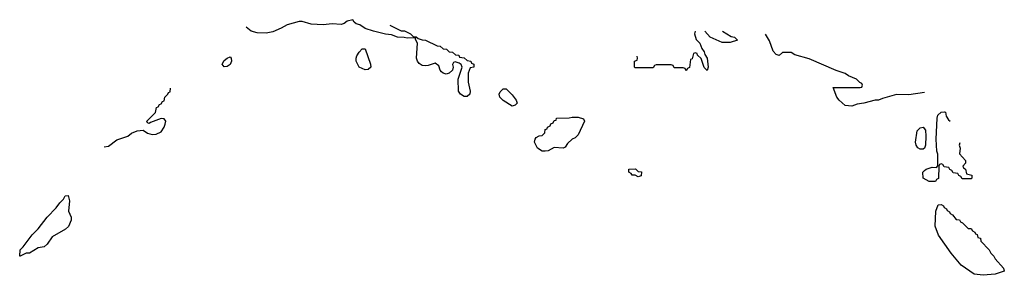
# Model space of a CAD drawing. Header units: inches. Extents: x 2604706 to 2755870, y 449242 to 584050.
# Tile 31 of 59: x 2721366 to 2727931, y 525302 to 527007. Entities that reach past the tile are written whole.
import ezdxf

# ---------------------------------------------------------------- set-up
doc = ezdxf.new("R2010")
doc.units = ezdxf.units.IN
doc.header["$MEASUREMENT"] = 0
doc.layers.add('C7522', color=7, linetype='Continuous')

msp = doc.modelspace()

# ---------------------------------------------------------------- linework, layer by layer
at = {"layer": 'C7522', "color": 6}
for points in [[(2723834, 526970), (2723910, 526932), (2723932, 526932), (2723972, 526912), (2723992.7, 526892.7), (2724010, 526892), (2724022, 526882), (2724050, 526872), (2724071.1, 526871.1), (2724150, 526832), (2724170, 526831.3), (2724190, 526812), (2724211, 526811), (2724230, 526792), (2724251.1, 526791.1), (2724272.7, 526772.7), (2724294, 526770), (2724298, 526758), (2724330, 526752), (2724350, 526734), (2724374, 526730), (2724378, 526718), (2724394, 526710), (2724394, 526690), (2724370, 526686), (2724356, 526650), (2724357.3, 526590), (2724370.4, 526530.4), (2724367.3, 526510), (2724350, 526495.1), (2724330, 526494), (2724306, 526510), (2724291.8, 526530), (2724289.7, 526610.3), (2724315.3, 526690), (2724308.7, 526708.7), (2724296.4, 526716.4), (2724270, 526726), (2724258, 526722), (2724252.7, 526707.3), (2724257.3, 526690), (2724250.7, 526670), (2724230.3, 526649.7), (2724210, 526644.2), (2724190, 526649.6), (2724178.6, 526658.6), (2724169.6, 526670), (2724159.6, 526699.6), (2724136.5, 526716.5), (2724090, 526701.6), (2724070, 526699.7), (2724050, 526702.4), (2724030, 526714.5), (2724017.6, 526730), (2724011.6, 526750), (2724019, 526850), (2724006, 526874), (2724006, 526886), (2723950, 526884), (2723929.2, 526889.2), (2723886, 526890), (2723845.2, 526905.2), (2723806, 526910), (2723726, 526930), (2723670, 526948.7), (2723634, 526974), (2723610, 526979), (2723595.3, 526990), (2723587.3, 527007.3), (2723550, 526997.2), (2723530, 526982.9), (2723510, 526975.6), (2723450, 526980.5), (2723390, 526973.3), (2723350, 526974.3), (2723310, 526978), (2723250, 526995.6), (2723230, 526995.1), (2723150, 526973.3), (2723110.2, 526949.8), (2723053.5, 526926.5), (2723010, 526918.3), (2722950, 526920.4), (2722910, 526929.7), (2722876.9, 526956.9)], [(2725870.8, 526930), (2725866, 526914), (2725876, 526876), (2725901, 526850), (2725914.4, 526814.4), (2725930, 526792), (2725934, 526774), (2725950.4, 526750.4), (2725957.3, 526690), (2725950, 526669), (2725930, 526688), (2725908.9, 526748.9), (2725886, 526770), (2725882, 526782), (2725870, 526786), (2725858, 526782), (2725850, 526746), (2725838, 526742), (2725831.6, 526688.4), (2725818, 526682), (2725810, 526666), (2725802, 526682), (2725790, 526686), (2725730, 526686), (2725722, 526702), (2725710, 526706), (2725610, 526706), (2725598, 526702), (2725590, 526686), (2725470, 526686), (2725466, 526690), (2725466, 526730), (2725482, 526738), (2725486, 526750), (2725484, 526764)], [(2726051.3, 526930), (2726110, 526896), (2726132, 526890), (2726152, 526870), (2726104, 526856), (2726050, 526854.5), (2725969.7, 526889.7), (2725933.2, 526930)], [(2727399.6, 526520.4), (2727293.8, 526506.2), (2727212.5, 526507.5), (2727118, 526482), (2727092, 526470), (2727070, 526469.3), (2726994, 526450), (2726950, 526444), (2726914, 526430), (2726870, 526434), (2726829.4, 526470), (2726814, 526490), (2726790, 526554), (2726970, 526554), (2726982, 526558), (2726986, 526570), (2726982, 526582), (2726967.3, 526587.3), (2726946, 526610), (2726893.2, 526633.2), (2726870, 526648.7), (2726810, 526669), (2726630, 526746), (2726533.6, 526773.6), (2726510, 526788), (2726452, 526788), (2726430.7, 526769.3), (2726410, 526775.3), (2726390, 526798), (2726366, 526866), (2726338.4, 526910)], [(2721930, 526159.1), (2721957.5, 526162.5), (2722013.7, 526206.3), (2722086, 526230), (2722110.5, 526249.5), (2722150, 526265.2), (2722190, 526269.2), (2722219, 526250), (2722250, 526240.5), (2722275.8, 526244.2), (2722310, 526258), (2722330, 526289.2), (2722337, 526310), (2722339.3, 526330), (2722330, 526346.8), (2722310, 526347.3), (2722238, 526322), (2722230, 526314), (2722218, 526318), (2722214, 526330), (2722270.9, 526389.1), (2722278, 526422), (2722290, 526426), (2722298, 526442), (2722310, 526446), (2722318, 526462), (2722330, 526466), (2722334, 526490), (2722354, 526510), (2722358, 526522), (2722370, 526526), (2722370.5, 526550.5)], [(2727634.5, 526185.5), (2727630.7, 526170), (2727636, 526150), (2727631.3, 526111.3), (2727671.6, 526068.4), (2727672, 526050), (2727654, 526030), (2727658, 526018), (2727672, 526010), (2727678, 525978), (2727714, 525970), (2727714, 525950), (2727710, 525946), (2727650, 525946), (2727642, 525962), (2727627.3, 525967.3), (2727622, 525982), (2727590, 525986), (2727582, 526002), (2727567.3, 526007.3), (2727562, 526022), (2727530, 526026), (2727522, 526042), (2727510, 526046), (2727498, 526042), (2727494, 526030), (2727491.6, 525948.4), (2727478, 525942), (2727472.7, 525927.3), (2727430, 525928), (2727390, 525949.2), (2727387, 525990), (2727398, 526002), (2727409.7, 526010.3), (2727450, 526022.8), (2727478, 526022), (2727488.4, 526031.6), (2727488, 526110), (2727482, 526130), (2727477.2, 526210), (2727482.9, 526350), (2727487.3, 526370), (2727510, 526390.6), (2727532.8, 526392.8), (2727538, 526390), (2727543.8, 526363.8), (2727559.1, 526339.1), (2727570, 526330.7)]]:
    msp.add_lwpolyline(points, dxfattribs=at)
for points in [[(2723670, 526673.6), (2723629.6, 526689.6), (2723609, 526730), (2723608.7, 526750), (2723614, 526766), (2723628.7, 526790), (2723650, 526812), (2723670, 526812), (2723705.5, 526710), (2723707.7, 526690), (2723690, 526674.5)], [(2722730, 526693.2), (2722716, 526710), (2722730, 526734), (2722750, 526750.7), (2722770, 526758.8), (2722776.3, 526750), (2722779.3, 526730), (2722770, 526709.4), (2722750, 526695.1)], [(2724650, 526429.6), (2724588.5, 526468.5), (2724567.3, 526490), (2724563.6, 526510), (2724570, 526526), (2724590, 526544.9), (2724610, 526546.8), (2724650, 526506.8), (2724677.3, 526470), (2724684, 526450), (2724670, 526436)], [(2724990, 526149), (2724930, 526154), (2724890, 526133.2), (2724870, 526129.6), (2724848.7, 526130), (2724819.3, 526150), (2724799.3, 526190), (2724802, 526210), (2724810, 526222), (2724830, 526232), (2724850, 526234), (2724867.3, 526252.7), (2724870, 526274), (2724882, 526278), (2724886, 526290), (2724902, 526298), (2724908, 526312), (2724922, 526318), (2724930, 526334), (2724942, 526338), (2724946, 526350), (2725030, 526352), (2725050, 526358), (2725090, 526356), (2725125.4, 526345.4), (2725130.8, 526330), (2725090, 526239), (2725070, 526219), (2725050.6, 526209.4), (2725018, 526182), (2725003.6, 526156.4)], [(2727370, 526142.9), (2727353.4, 526153.4), (2727343.6, 526170), (2727339.6, 526190), (2727350, 526264.7), (2727370, 526286.8), (2727390, 526290.6), (2727406, 526270), (2727407.3, 526230), (2727404.9, 526170), (2727398.8, 526150), (2727390, 526143.7)], [(2725490, 525958), (2725469.2, 525969.2), (2725448.7, 525970), (2725442, 525982), (2725428, 525990), (2725428, 526010), (2725471.1, 526011.1), (2725490, 525994), (2725512.7, 525992.7), (2725510, 525966)], [(2721370, 525429), (2721366, 525430), (2721369.1, 525470.9), (2721390, 525492), (2721449.2, 525570.8), (2721490, 525612), (2721549.3, 525690.7), (2721610, 525752), (2721633.6, 525786.4), (2721658, 525810), (2721668.9, 525831.1), (2721690, 525834), (2721698.8, 525798.8), (2721690.5, 525730), (2721710.3, 525690), (2721710.3, 525670), (2721692.1, 525628), (2721671.1, 525608.9), (2721582, 525558), (2721550, 525509.2), (2721530, 525492.7), (2721490, 525486), (2721431, 525449), (2721410, 525448.7)], [(2727690, 525614), (2727710, 525614), (2727718, 525598), (2727734, 525590), (2727738, 525578), (2727750, 525574), (2727754, 525554), (2727772, 525550), (2727774, 525530), (2727830, 525472), (2727842, 525450), (2727862, 525430), (2727870.9, 525410.9), (2727924.7, 525350), (2727931, 525330), (2727870, 525309.6), (2727790, 525301.7), (2727729.8, 525309.8), (2727642.7, 525370), (2727575.6, 525450), (2727493.3, 525570), (2727470, 525628.7), (2727475.1, 525730), (2727490, 525772), (2727510, 525774), (2727524.7, 525764.7), (2727530, 525754), (2727544.7, 525744.7), (2727550, 525734), (2727564.7, 525724.7), (2727570, 525714), (2727584.7, 525704.7), (2727610, 525674), (2727632.7, 525672.7), (2727638, 525658), (2727652.7, 525652.7)]]:
    msp.add_lwpolyline(points, close=True, dxfattribs=at)

doc.saveas('drawing.dxf')
